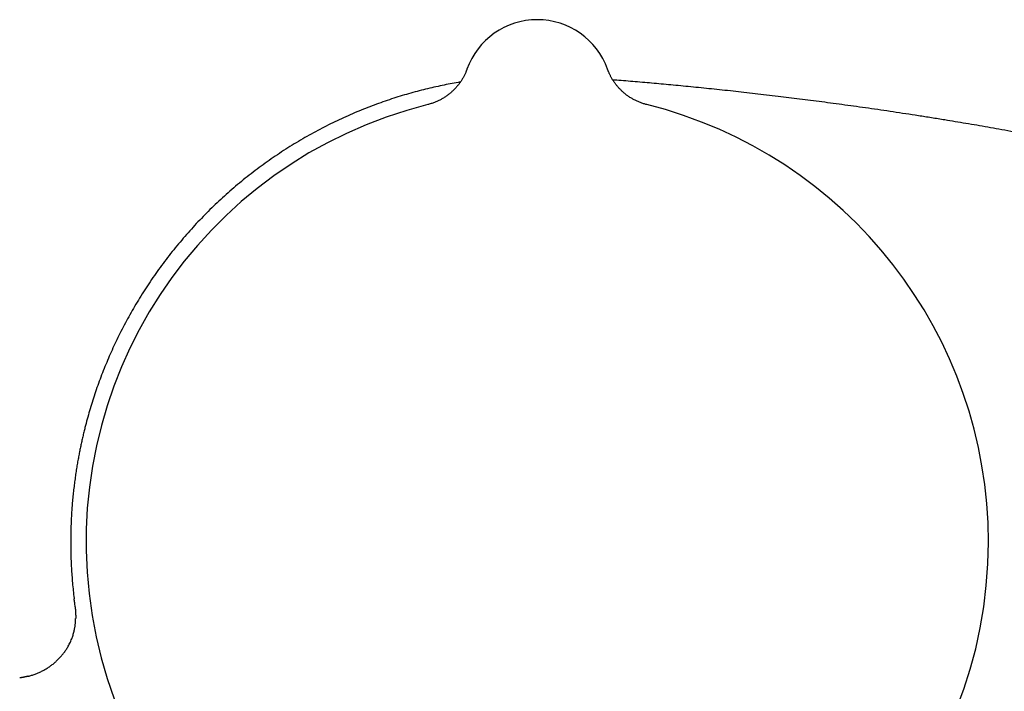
# Model space of a CAD drawing. Header units: millimetres. Extents: x 8 to 854, y 12 to 419.
# Tile 7 of 30: x 93 to 145, y 376 to 412. Entities that reach past the tile are written whole.
import ezdxf

# ---------------------------------------------------------------- set-up
doc = ezdxf.new("R2010")
doc.units = ezdxf.units.MM

msp = doc.modelspace()

# ---------------------------------------------------------------- linework, layer by layer
at = {"color": 7, "linetype": 'Continuous', "lineweight": 30}
for p, q in [((116.527, 409.403), (116.527, 409.402)), ((116.527, 409.403), (116.527, 409.403)), ((124.058, 409.403), (124.059, 409.403)), ((124.059, 409.402), (124.059, 409.403)), ((95.481, 381.007), (95.48, 381.007)), ((92.578, 376.771), (92.561, 376.769)), ((93.02, 376.86), (93.012, 376.858))]:
    msp.add_line(p, q, dxfattribs=at)
at = {"color": 7, "linetype": 'Continuous', "lineweight": 30, "flags": 128}
msp.add_lwpolyline([(124.123, 409.237), (124.094, 409.307), (124.059, 409.402)], dxfattribs=at)
at = {"color": 7, "linetype": 'Continuous', "lineweight": 30}
for centre, radius, start, end in [((120.293, 408.054), 4, 19.6961, 160.3039), ((120.293, 384.054), 24.172, 104.0365, 0), ((120.293, 384.054), 24.172, 0, 75.9635)]:
    msp.add_arc(centre, radius, start, end, dxfattribs=at)
for points, knots in [([(116.527, 409.403), (116.526, 409.402), (116.526, 409.4), (116.524, 409.396), (116.522, 409.391), (116.52, 409.383), (116.516, 409.373), (116.51, 409.358), (116.502, 409.335), (116.488, 409.301), (116.469, 409.253), (116.441, 409.189), (116.408, 409.117), (116.371, 409.044), (116.334, 408.974), (116.295, 408.905), (116.253, 408.834), (116.207, 408.763), (116.159, 408.692), (116.108, 408.622), (116.055, 408.552), (116, 408.485), (115.942, 408.418), (115.883, 408.353), (115.821, 408.29), (115.757, 408.228), (115.691, 408.168), (115.624, 408.11), (115.555, 408.054), (115.484, 408), (115.411, 407.948), (115.337, 407.899), (115.262, 407.851), (115.185, 407.806), (115.106, 407.763), (115.027, 407.722), (114.946, 407.684), (114.864, 407.648), (114.781, 407.615), (114.694, 407.583), (114.602, 407.552), (114.513, 407.526), (114.455, 407.511), (114.43, 407.505)], [0, 0, 0, 0, 0.003695, 0.006906, 0.009924, 0.012948, 0.016611, 0.021715, 0.029492, 0.041848, 0.05811, 0.08238, 0.112107, 0.139236, 0.164753, 0.191894, 0.219859, 0.248393, 0.277319, 0.306522, 0.335928, 0.365486, 0.395161, 0.424927, 0.454766, 0.484663, 0.51461, 0.544596, 0.574617, 0.604667, 0.634742, 0.664838, 0.694953, 0.725085, 0.755231, 0.78539, 0.815561, 0.845742, 0.875933, 0.906132, 0.939761, 0.973368, 1, 1, 1, 1]), ([(126.155, 407.504), (126.129, 407.511), (126.073, 407.526), (125.988, 407.551), (125.902, 407.579), (125.817, 407.61), (125.734, 407.643), (125.651, 407.679), (125.57, 407.717), (125.49, 407.757), (125.412, 407.799), (125.336, 407.844), (125.261, 407.89), (125.188, 407.939), (125.116, 407.989), (125.047, 408.042), (124.979, 408.096), (124.913, 408.151), (124.849, 408.208), (124.788, 408.267), (124.728, 408.327), (124.67, 408.388), (124.615, 408.45), (124.562, 408.513), (124.511, 408.577), (124.463, 408.641), (124.417, 408.705), (124.373, 408.77), (124.332, 408.835), (124.293, 408.899), (124.257, 408.962), (124.224, 409.025), (124.193, 409.085), (124.165, 409.144), (124.14, 409.199), (124.118, 409.25), (124.1, 409.294), (124.086, 409.328), (124.077, 409.353), (124.071, 409.369), (124.067, 409.38), (124.064, 409.388), (124.062, 409.393), (124.06, 409.398), (124.059, 409.401), (124.059, 409.402), (124.059, 409.403)], [0, 0, 0, 0, 0.027826, 0.058453, 0.088998, 0.119458, 0.14983, 0.18011, 0.210294, 0.240378, 0.270356, 0.300225, 0.329977, 0.359605, 0.389103, 0.418462, 0.447671, 0.476721, 0.505599, 0.534291, 0.562781, 0.591051, 0.619078, 0.646839, 0.674303, 0.701437, 0.728199, 0.75454, 0.780401, 0.805707, 0.83037, 0.854276, 0.877281, 0.899199, 0.919781, 0.938653, 0.955128, 0.967842, 0.976205, 0.981699, 0.985567, 0.988571, 0.991238, 0.994003, 0.997159, 1, 1, 1, 1]), ([(116.171, 408.709), (116.131, 408.703), (115.949, 408.674), (115.624, 408.614), (115.191, 408.528), (114.751, 408.433), (114.305, 408.327), (113.854, 408.212), (113.4, 408.086), (112.943, 407.951), (112.483, 407.805), (112.021, 407.648), (111.556, 407.48), (111.09, 407.301), (110.622, 407.11), (110.153, 406.907), (109.685, 406.693), (109.22, 406.469), (108.757, 406.234), (108.297, 405.988), (107.837, 405.73), (107.38, 405.461), (106.926, 405.181), (106.478, 404.891), (106.036, 404.591), (105.6, 404.282), (105.172, 403.964), (104.75, 403.637), (104.335, 403.301), (103.929, 402.957), (103.529, 402.604), (103.138, 402.242), (102.756, 401.874), (102.385, 401.501), (102.024, 401.122), (101.67, 400.735), (101.323, 400.339), (100.982, 399.932), (100.647, 399.516), (100.322, 399.093), (100.006, 398.664), (99.7, 398.23), (99.406, 397.792), (99.123, 397.353), (98.852, 396.91), (98.591, 396.466), (98.342, 396.02), (98.103, 395.573), (97.877, 395.126), (97.662, 394.681), (97.459, 394.238), (97.267, 393.795), (97.083, 393.348), (96.908, 392.898), (96.742, 392.445), (96.586, 391.993), (96.44, 391.541), (96.303, 391.091), (96.176, 390.642), (96.076, 390.259), (95.998, 389.944), (95.939, 389.696), (95.883, 389.448), (95.83, 389.2), (95.778, 388.948), (95.728, 388.688), (95.678, 388.418), (95.629, 388.134), (95.581, 387.834), (95.535, 387.519), (95.492, 387.192), (95.451, 386.855), (95.414, 386.506), (95.382, 386.165), (95.356, 385.831), (95.335, 385.507), (95.318, 385.175), (95.305, 384.834), (95.296, 384.488), (95.292, 384.136), (95.293, 383.779), (95.3, 383.414), (95.312, 383.039), (95.331, 382.655), (95.356, 382.26), (95.389, 381.858), (95.429, 381.449), (95.46, 381.165), (95.479, 381.017), (95.48, 381.007)], [0, 0, 0, 0, 0.0031393, 0.0144729, 0.025954, 0.0378218, 0.0498436, 0.0620198, 0.0743508, 0.0868369, 0.0994787, 0.1122767, 0.1252027, 0.1382837, 0.1515201, 0.1649119, 0.1784594, 0.1919166, 0.205524, 0.2192208, 0.23292, 0.2469005, 0.2608825, 0.2748657, 0.28885, 0.3028352, 0.3168211, 0.3308078, 0.3447647, 0.3587224, 0.3726812, 0.3866411, 0.4006018, 0.4143131, 0.4280242, 0.4417351, 0.4554456, 0.4694353, 0.4834242, 0.4974122, 0.5113925, 0.5252948, 0.5390996, 0.5528068, 0.5663863, 0.579868, 0.5932517, 0.6065372, 0.6197245, 0.6325805, 0.6453418, 0.6580083, 0.6705797, 0.6833087, 0.6959377, 0.7084666, 0.7208953, 0.7332237, 0.7454516, 0.7575788, 0.7642878, 0.7709656, 0.777612, 0.784227, 0.7909104, 0.7978434, 0.8050298, 0.8124698, 0.8205359, 0.8288803, 0.837503, 0.8464041, 0.8555835, 0.8650412, 0.8733511, 0.8818647, 0.8905821, 0.8995031, 0.908628, 0.9177885, 0.9271457, 0.9366997, 0.9464504, 0.9566023, 0.9669586, 0.9775193, 0.9882844, 0.9992541, 1, 1, 1, 1]), ([(148.507, 405.539), (148.453, 405.549), (148.171, 405.604), (147.664, 405.701), (146.99, 405.828), (146.327, 405.95), (145.674, 406.069), (145.043, 406.182), (144.433, 406.289), (143.845, 406.391), (143.264, 406.489), (142.691, 406.585), (142.076, 406.686), (141.419, 406.792), (140.722, 406.902), (140.036, 407.008), (139.362, 407.11), (138.699, 407.208), (138.047, 407.302), (137.406, 407.393), (136.775, 407.48), (136.154, 407.565), (135.544, 407.646), (134.943, 407.724), (134.351, 407.799), (133.769, 407.872), (133.178, 407.944), (132.578, 408.015), (131.97, 408.086), (131.372, 408.154), (130.786, 408.219), (130.207, 408.281), (129.637, 408.341), (129.075, 408.399), (128.524, 408.454), (127.984, 408.506), (127.454, 408.557), (126.934, 408.604), (126.426, 408.65), (125.92, 408.694), (125.417, 408.737), (124.919, 408.778), (124.561, 408.807), (124.369, 408.822), (124.339, 408.824)], [0, 0, 0, 0, 0.006773, 0.035334, 0.063424, 0.091059, 0.118249, 0.14501, 0.169857, 0.194342, 0.218474, 0.242262, 0.265713, 0.295151, 0.324072, 0.35249, 0.380419, 0.407874, 0.434865, 0.461404, 0.487502, 0.51317, 0.538415, 0.563246, 0.587672, 0.611699, 0.635335, 0.660888, 0.68598, 0.710618, 0.734808, 0.758552, 0.782143, 0.805286, 0.827983, 0.850237, 0.872049, 0.893421, 0.914352, 0.934843, 0.955837, 0.976346, 0.996368, 1, 1, 1, 1]), ([(139.617, 362.366), (141.259, 362.583), (143.511, 362.879), (146.536, 363.28), (148.002, 363.469), (148.94, 363.597), (149.187, 363.636), (149.432, 363.682), (149.676, 363.736), (149.917, 363.798), (150.156, 363.867), (150.394, 363.944), (150.615, 364.023), (150.82, 364.103), (151.009, 364.182), (151.196, 364.267), (151.417, 364.373), (151.625, 364.482), (151.821, 364.592), (151.971, 364.681), (152.119, 364.773), (152.266, 364.869), (152.411, 364.969), (152.555, 365.071), (152.696, 365.177), (152.832, 365.284), (152.964, 365.393), (153.091, 365.501), (153.216, 365.613), (153.364, 365.751), (153.532, 365.916), (153.709, 366.102), (153.858, 366.269), (153.982, 366.415), (154.092, 366.551), (154.199, 366.689), (154.303, 366.83), (154.405, 366.973), (154.504, 367.119), (154.599, 367.268), (154.692, 367.419), (154.782, 367.572), (154.869, 367.729), (154.952, 367.887), (155.032, 368.047), (155.109, 368.21), (155.182, 368.375), (155.251, 368.542), (155.325, 368.732), (155.402, 368.946), (155.475, 369.171), (155.537, 369.385), (155.591, 369.588), (155.64, 369.792), (155.68, 369.985), (155.713, 370.165), (155.741, 370.334), (155.764, 370.502), (155.784, 370.672), (155.801, 370.843), (155.814, 371.014), (155.823, 371.186), (155.83, 371.391), (155.833, 371.629), (155.832, 371.9), (155.83, 372.352), (155.836, 374.179), (155.834, 377.381), (155.838, 381.07), (155.838, 383.295), (155.838, 384.054)], [0, 0, 0, 0, 0.148847, 0.204086, 0.274241, 0.281706, 0.289171, 0.296654, 0.304137, 0.311587, 0.319037, 0.326516, 0.333995, 0.340134, 0.346273, 0.352429, 0.358584, 0.368312, 0.373537, 0.378763, 0.383998, 0.389234, 0.394513, 0.399792, 0.405081, 0.410371, 0.415383, 0.420396, 0.425417, 0.430439, 0.43854, 0.446651, 0.453435, 0.45866, 0.463886, 0.469121, 0.474356, 0.479635, 0.484914, 0.490203, 0.495492, 0.500841, 0.506191, 0.511551, 0.516911, 0.522316, 0.527721, 0.533138, 0.538554, 0.546035, 0.553523, 0.559804, 0.566085, 0.572383, 0.578682, 0.583778, 0.588875, 0.593981, 0.599086, 0.604232, 0.609378, 0.614532, 0.619686, 0.627813, 0.63594, 0.644067, 0.668447, 0.800104, 0.93176, 1, 1, 1, 1]), ([(95.531, 380.573), (95.53, 380.591), (95.523, 380.665), (95.505, 380.809), (95.489, 380.936), (95.48, 381.007)], [0, 0, 0, 0, 0.120262, 0.507622, 1, 1, 1, 1]), ([(95.532, 380.574), (95.532, 380.571), (95.533, 380.566), (95.534, 380.555), (95.535, 380.542), (95.536, 380.527), (95.538, 380.51), (95.54, 380.492), (95.541, 380.474), (95.543, 380.456), (95.545, 380.438), (95.546, 380.417), (95.548, 380.395), (95.55, 380.374), (95.551, 380.353), (95.552, 380.332), (95.554, 380.313), (95.555, 380.29), (95.556, 380.266), (95.557, 380.241), (95.558, 380.213), (95.56, 380.178), (95.561, 380.135), (95.562, 380.083), (95.562, 380.025), (95.561, 379.983), (95.561, 379.962)], [0, 0, 0, 0, 0.080814, 0.153325, 0.217622, 0.273824, 0.32211, 0.36276, 0.388521, 0.410578, 0.429459, 0.446001, 0.461425, 0.476393, 0.491134, 0.506268, 0.522368, 0.539916, 0.569722, 0.604464, 0.643934, 0.687922, 0.753648, 0.827519, 0.909609, 1, 1, 1, 1]), ([(93.02, 376.861), (93.078, 376.876), (93.202, 376.909), (93.382, 376.971), (93.562, 377.043), (93.735, 377.123), (93.906, 377.214), (94.072, 377.316), (94.232, 377.426), (94.383, 377.543), (94.527, 377.668), (94.664, 377.802), (94.795, 377.945), (94.918, 378.096), (95.031, 378.254), (95.122, 378.399), (95.193, 378.526), (95.249, 378.635), (95.301, 378.747), (95.346, 378.856), (95.385, 378.961), (95.419, 379.063), (95.449, 379.166), (95.483, 379.298), (95.514, 379.451), (95.539, 379.624), (95.553, 379.789), (95.56, 379.902), (95.56, 379.96), (95.56, 379.963)], [0, 0, 0, 0, 0.041909, 0.088802, 0.132167, 0.176808, 0.221585, 0.266723, 0.312007, 0.356492, 0.39988, 0.444563, 0.489395, 0.534623, 0.580012, 0.624629, 0.653017, 0.681405, 0.709972, 0.738539, 0.763335, 0.788131, 0.813048, 0.837965, 0.883033, 0.921254, 0.959572, 0.998157, 1, 1, 1, 1]), ([(93.02, 376.86), (93.014, 376.859), (93.003, 376.856), (92.985, 376.852), (92.968, 376.847), (92.95, 376.843), (92.934, 376.839), (92.92, 376.836), (92.909, 376.833), (92.898, 376.831), (92.885, 376.828), (92.87, 376.824), (92.852, 376.821), (92.829, 376.816), (92.798, 376.81), (92.761, 376.802), (92.725, 376.796), (92.69, 376.789), (92.656, 376.784), (92.623, 376.778), (92.591, 376.773), (92.572, 376.77), (92.561, 376.769)], [0, 0, 0, 0, 0.088386, 0.165779, 0.232338, 0.288293, 0.334016, 0.357689, 0.377896, 0.395077, 0.409939, 0.428224, 0.448806, 0.472412, 0.513448, 0.557582, 0.605982, 0.66222, 0.728598, 0.806508, 0.896798, 1, 1, 1, 1])]:
    msp.add_open_spline(points, degree=3, knots=knots, dxfattribs=at)

doc.saveas('drawing.dxf')
